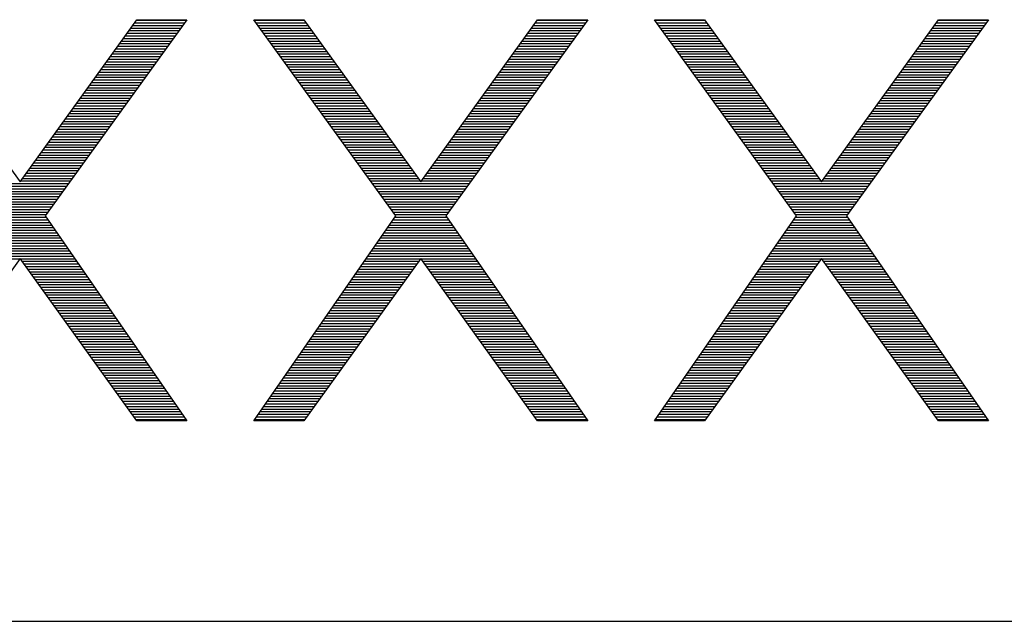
# Model space of a CAD drawing. Header units: millimetres. Extents: x 0 to 420, y -116 to 297.
# Tile 10 of 73: x 114 to 130, y 103 to 112. Entities that reach past the tile are written whole.
import ezdxf

# ---------------------------------------------------------------- set-up
doc = ezdxf.new("R2010")
doc.units = ezdxf.units.MM
doc.header["$LTSCALE"] = 23.1
doc.layers.get('0').update_dxf_attribs({"linetype": 'CONTINUOUS'})

msp = doc.modelspace()

# ---------------------------------------------------------------- linework, layer by layer
at = {"color": 7, "linetype": 'Continuous'}
for p, q in [((111.747, 112.283), (113.643, 109.655)), ((113.643, 109.655), (115.539, 112.283)), ((116.351, 112.283), (114.049, 109.102)), ((115.539, 112.283), (116.351, 112.283)), ((119.737, 109.102), (117.435, 112.283)), ((117.435, 112.283), (118.247, 112.283)), ((118.247, 112.283), (120.143, 109.655)), ((120.143, 109.655), (122.039, 112.283)), ((122.851, 112.283), (120.549, 109.102)), ((122.039, 112.283), (122.851, 112.283)), ((126.237, 109.102), (123.935, 112.283)), ((123.935, 112.283), (124.747, 112.283)), ((124.747, 112.283), (126.643, 109.655)), ((126.643, 109.655), (128.539, 112.283)), ((129.351, 112.283), (127.049, 109.102)), ((128.539, 112.283), (129.351, 112.283)), ((114.049, 109.102), (116.351, 105.783)), ((117.435, 105.783), (119.737, 109.102)), ((120.549, 109.102), (122.851, 105.783)), ((123.935, 105.783), (126.237, 109.102)), ((127.049, 109.102), (129.351, 105.783)), ((113.643, 108.41), (111.747, 105.783)), ((115.539, 105.783), (113.643, 108.41)), ((120.143, 108.41), (118.247, 105.783)), ((122.039, 105.783), (120.143, 108.41)), ((126.643, 108.41), (124.747, 105.783)), ((128.539, 105.783), (126.643, 108.41)), ((116.351, 105.783), (115.539, 105.783)), ((118.247, 105.783), (117.435, 105.783)), ((122.851, 105.783), (122.039, 105.783)), ((124.747, 105.783), (123.935, 105.783)), ((129.351, 105.783), (128.539, 105.783)), ((78.435, 102.533), (153.195, 102.533))]:
    msp.add_line(p, q, dxfattribs=at)
at = {"color": 2, "linetype": 'Continuous'}
for p, q in [((115.532, 112.273), (116.344, 112.273)), ((117.442, 112.273), (118.254, 112.273)), ((122.032, 112.273), (122.844, 112.273)), ((123.942, 112.273), (124.754, 112.273)), ((128.532, 112.273), (129.344, 112.273)), ((115.441, 112.147), (116.253, 112.147)), ((115.471, 112.189), (116.283, 112.189)), ((115.501, 112.231), (116.314, 112.231)), ((117.472, 112.231), (118.285, 112.231)), ((117.503, 112.189), (118.315, 112.189)), ((117.533, 112.147), (118.345, 112.147)), ((121.941, 112.147), (122.753, 112.147)), ((121.971, 112.189), (122.783, 112.189)), ((122.001, 112.231), (122.814, 112.231)), ((123.972, 112.231), (124.785, 112.231)), ((124.003, 112.189), (124.815, 112.189)), ((124.033, 112.147), (124.845, 112.147)), ((128.441, 112.147), (129.253, 112.147)), ((128.471, 112.189), (129.283, 112.189)), ((128.501, 112.231), (129.314, 112.231)), ((115.319, 111.979), (116.131, 111.979)), ((115.35, 112.021), (116.162, 112.021)), ((115.38, 112.063), (116.192, 112.063)), ((115.41, 112.105), (116.222, 112.105)), ((117.563, 112.105), (118.376, 112.105)), ((117.594, 112.063), (118.406, 112.063)), ((117.624, 112.021), (118.436, 112.021)), ((117.655, 111.979), (118.466, 111.979)), ((121.819, 111.979), (122.631, 111.979)), ((121.85, 112.021), (122.662, 112.021)), ((121.88, 112.063), (122.692, 112.063)), ((121.91, 112.105), (122.722, 112.105)), ((124.063, 112.105), (124.876, 112.105)), ((124.094, 112.063), (124.906, 112.063)), ((124.124, 112.021), (124.936, 112.021)), ((124.155, 111.979), (124.966, 111.979)), ((128.319, 111.979), (129.131, 111.979)), ((128.35, 112.021), (129.162, 112.021)), ((128.38, 112.063), (129.192, 112.063)), ((128.41, 112.105), (129.222, 112.105)), ((115.198, 111.811), (116.01, 111.811)), ((115.229, 111.853), (116.04, 111.853)), ((115.259, 111.895), (116.07, 111.895)), ((115.289, 111.937), (116.101, 111.937)), ((117.685, 111.937), (118.497, 111.937)), ((117.715, 111.895), (118.527, 111.895)), ((117.746, 111.853), (118.557, 111.853)), ((117.776, 111.811), (118.588, 111.811)), ((121.698, 111.811), (122.51, 111.811)), ((121.729, 111.853), (122.54, 111.853)), ((121.759, 111.895), (122.57, 111.895)), ((121.789, 111.937), (122.601, 111.937)), ((124.185, 111.937), (124.997, 111.937)), ((124.215, 111.895), (125.027, 111.895)), ((124.246, 111.853), (125.057, 111.853)), ((124.276, 111.811), (125.088, 111.811)), ((128.198, 111.811), (129.01, 111.811)), ((128.229, 111.853), (129.04, 111.853)), ((128.259, 111.895), (129.07, 111.895)), ((128.289, 111.937), (129.101, 111.937)), ((115.077, 111.643), (115.888, 111.643)), ((115.107, 111.685), (115.918, 111.685)), ((115.138, 111.727), (115.949, 111.727)), ((115.168, 111.769), (115.979, 111.769)), ((117.807, 111.769), (118.618, 111.769)), ((117.837, 111.727), (118.648, 111.727)), ((117.867, 111.685), (118.679, 111.685)), ((117.898, 111.643), (118.709, 111.643)), ((121.577, 111.643), (122.388, 111.643)), ((121.607, 111.685), (122.418, 111.685)), ((121.638, 111.727), (122.449, 111.727)), ((121.668, 111.769), (122.479, 111.769)), ((124.307, 111.769), (125.118, 111.769)), ((124.337, 111.727), (125.148, 111.727)), ((124.367, 111.685), (125.179, 111.685)), ((124.398, 111.643), (125.209, 111.643)), ((128.077, 111.643), (128.888, 111.643)), ((128.107, 111.685), (128.918, 111.685)), ((128.138, 111.727), (128.949, 111.727)), ((128.168, 111.769), (128.979, 111.769)), ((114.956, 111.475), (115.766, 111.475)), ((114.986, 111.517), (115.797, 111.517)), ((115.016, 111.559), (115.827, 111.559)), ((115.047, 111.601), (115.858, 111.601)), ((117.928, 111.601), (118.739, 111.601)), ((117.959, 111.559), (118.769, 111.559)), ((117.989, 111.517), (118.8, 111.517)), ((118.019, 111.475), (118.83, 111.475)), ((121.456, 111.475), (122.266, 111.475)), ((121.486, 111.517), (122.297, 111.517)), ((121.516, 111.559), (122.327, 111.559)), ((121.547, 111.601), (122.358, 111.601)), ((124.428, 111.601), (125.239, 111.601)), ((124.459, 111.559), (125.269, 111.559)), ((124.489, 111.517), (125.3, 111.517)), ((124.519, 111.475), (125.33, 111.475)), ((127.956, 111.475), (128.766, 111.475)), ((127.986, 111.517), (128.797, 111.517)), ((128.016, 111.559), (128.827, 111.559)), ((128.047, 111.601), (128.858, 111.601)), ((114.865, 111.349), (115.675, 111.349)), ((114.895, 111.391), (115.706, 111.391)), ((114.925, 111.433), (115.736, 111.433)), ((118.05, 111.433), (118.86, 111.433)), ((118.08, 111.391), (118.891, 111.391)), ((118.111, 111.349), (118.921, 111.349)), ((121.365, 111.349), (122.175, 111.349)), ((121.395, 111.391), (122.206, 111.391)), ((121.425, 111.433), (122.236, 111.433)), ((124.55, 111.433), (125.36, 111.433)), ((124.58, 111.391), (125.391, 111.391)), ((124.611, 111.349), (125.421, 111.349)), ((127.865, 111.349), (128.675, 111.349)), ((127.895, 111.391), (128.706, 111.391)), ((127.925, 111.433), (128.736, 111.433)), ((114.744, 111.181), (115.554, 111.181)), ((114.774, 111.223), (115.584, 111.223)), ((114.804, 111.265), (115.615, 111.265)), ((114.835, 111.307), (115.645, 111.307)), ((118.141, 111.307), (118.951, 111.307)), ((118.171, 111.265), (118.982, 111.265)), ((118.202, 111.223), (119.012, 111.223)), ((118.232, 111.181), (119.042, 111.181)), ((121.244, 111.181), (122.054, 111.181)), ((121.274, 111.223), (122.084, 111.223)), ((121.304, 111.265), (122.115, 111.265)), ((121.335, 111.307), (122.145, 111.307)), ((124.641, 111.307), (125.451, 111.307)), ((124.671, 111.265), (125.482, 111.265)), ((124.702, 111.223), (125.512, 111.223)), ((124.732, 111.181), (125.542, 111.181)), ((127.744, 111.181), (128.554, 111.181)), ((127.774, 111.223), (128.584, 111.223)), ((127.804, 111.265), (128.615, 111.265)), ((127.835, 111.307), (128.645, 111.307)), ((114.622, 111.013), (115.432, 111.013)), ((114.653, 111.055), (115.463, 111.055)), ((114.683, 111.097), (115.493, 111.097)), ((114.713, 111.139), (115.523, 111.139)), ((118.263, 111.139), (119.072, 111.139)), ((118.293, 111.097), (119.103, 111.097)), ((118.323, 111.055), (119.133, 111.055)), ((118.354, 111.013), (119.163, 111.013)), ((121.122, 111.013), (121.932, 111.013)), ((121.153, 111.055), (121.963, 111.055)), ((121.183, 111.097), (121.993, 111.097)), ((121.213, 111.139), (122.023, 111.139)), ((124.763, 111.139), (125.572, 111.139)), ((124.793, 111.097), (125.603, 111.097)), ((124.823, 111.055), (125.633, 111.055)), ((124.854, 111.013), (125.663, 111.013)), ((127.622, 111.013), (128.432, 111.013)), ((127.653, 111.055), (128.463, 111.055)), ((127.683, 111.097), (128.493, 111.097)), ((127.713, 111.139), (128.523, 111.139)), ((114.501, 110.845), (115.311, 110.845)), ((114.532, 110.887), (115.341, 110.887)), ((114.562, 110.929), (115.371, 110.929)), ((114.592, 110.971), (115.402, 110.971)), ((118.384, 110.971), (119.194, 110.971)), ((118.415, 110.929), (119.224, 110.929)), ((118.445, 110.887), (119.254, 110.887)), ((118.475, 110.845), (119.285, 110.845)), ((121.001, 110.845), (121.811, 110.845)), ((121.032, 110.887), (121.841, 110.887)), ((121.062, 110.929), (121.871, 110.929)), ((121.092, 110.971), (121.902, 110.971)), ((124.884, 110.971), (125.694, 110.971)), ((124.915, 110.929), (125.724, 110.929)), ((124.945, 110.887), (125.754, 110.887)), ((124.975, 110.845), (125.785, 110.845)), ((127.501, 110.845), (128.311, 110.845)), ((127.532, 110.887), (128.341, 110.887)), ((127.562, 110.929), (128.371, 110.929)), ((127.592, 110.971), (128.402, 110.971)), ((114.38, 110.677), (115.189, 110.677)), ((114.41, 110.719), (115.219, 110.719)), ((114.441, 110.761), (115.25, 110.761)), ((114.471, 110.803), (115.28, 110.803)), ((118.506, 110.803), (119.315, 110.803)), ((118.536, 110.761), (119.345, 110.761)), ((118.567, 110.719), (119.376, 110.719)), ((118.597, 110.677), (119.406, 110.677)), ((120.88, 110.677), (121.689, 110.677)), ((120.91, 110.719), (121.719, 110.719)), ((120.941, 110.761), (121.75, 110.761)), ((120.971, 110.803), (121.78, 110.803)), ((125.006, 110.803), (125.815, 110.803)), ((125.036, 110.761), (125.845, 110.761)), ((125.067, 110.719), (125.876, 110.719)), ((125.097, 110.677), (125.906, 110.677)), ((127.38, 110.677), (128.189, 110.677)), ((127.41, 110.719), (128.219, 110.719)), ((127.441, 110.761), (128.25, 110.761)), ((127.471, 110.803), (128.28, 110.803)), ((114.289, 110.551), (115.098, 110.551)), ((114.319, 110.593), (115.128, 110.593)), ((114.35, 110.635), (115.159, 110.635)), ((118.627, 110.635), (119.436, 110.635)), ((118.658, 110.593), (119.466, 110.593)), ((118.688, 110.551), (119.497, 110.551)), ((120.789, 110.551), (121.598, 110.551)), ((120.819, 110.593), (121.628, 110.593)), ((120.85, 110.635), (121.659, 110.635)), ((125.127, 110.635), (125.936, 110.635)), ((125.158, 110.593), (125.966, 110.593)), ((125.188, 110.551), (125.997, 110.551)), ((127.289, 110.551), (128.098, 110.551)), ((127.319, 110.593), (128.128, 110.593)), ((127.35, 110.635), (128.159, 110.635)), ((114.168, 110.383), (114.976, 110.383)), ((114.198, 110.425), (115.007, 110.425)), ((114.229, 110.467), (115.037, 110.467)), ((114.259, 110.509), (115.067, 110.509)), ((118.718, 110.509), (119.527, 110.509)), ((118.749, 110.467), (119.557, 110.467)), ((118.779, 110.425), (119.588, 110.425)), ((118.81, 110.383), (119.618, 110.383)), ((120.668, 110.383), (121.476, 110.383)), ((120.698, 110.425), (121.507, 110.425)), ((120.729, 110.467), (121.537, 110.467)), ((120.759, 110.509), (121.567, 110.509)), ((125.218, 110.509), (126.027, 110.509)), ((125.249, 110.467), (126.057, 110.467)), ((125.279, 110.425), (126.088, 110.425)), ((125.31, 110.383), (126.118, 110.383)), ((127.168, 110.383), (127.976, 110.383)), ((127.198, 110.425), (128.007, 110.425)), ((127.229, 110.467), (128.037, 110.467)), ((127.259, 110.509), (128.067, 110.509)), ((114.047, 110.215), (114.855, 110.215)), ((114.077, 110.257), (114.885, 110.257)), ((114.107, 110.299), (114.915, 110.299)), ((114.138, 110.341), (114.946, 110.341)), ((118.84, 110.341), (119.648, 110.341)), ((118.87, 110.299), (119.679, 110.299)), ((118.901, 110.257), (119.709, 110.257)), ((118.931, 110.215), (119.739, 110.215)), ((120.547, 110.215), (121.355, 110.215)), ((120.577, 110.257), (121.385, 110.257)), ((120.607, 110.299), (121.415, 110.299)), ((120.638, 110.341), (121.446, 110.341)), ((125.34, 110.341), (126.148, 110.341)), ((125.37, 110.299), (126.179, 110.299)), ((125.401, 110.257), (126.209, 110.257)), ((125.431, 110.215), (126.239, 110.215)), ((127.047, 110.215), (127.855, 110.215)), ((127.077, 110.257), (127.885, 110.257)), ((127.107, 110.299), (127.915, 110.299)), ((127.138, 110.341), (127.946, 110.341)), ((113.926, 110.047), (114.733, 110.047)), ((113.956, 110.089), (114.763, 110.089)), ((113.986, 110.131), (114.794, 110.131)), ((114.016, 110.173), (114.824, 110.173)), ((118.962, 110.173), (119.769, 110.173)), ((118.992, 110.131), (119.8, 110.131)), ((119.022, 110.089), (119.83, 110.089)), ((119.053, 110.047), (119.86, 110.047)), ((120.426, 110.047), (121.233, 110.047)), ((120.456, 110.089), (121.263, 110.089)), ((120.486, 110.131), (121.294, 110.131)), ((120.516, 110.173), (121.324, 110.173)), ((125.462, 110.173), (126.269, 110.173)), ((125.492, 110.131), (126.3, 110.131)), ((125.522, 110.089), (126.33, 110.089)), ((125.553, 110.047), (126.36, 110.047)), ((126.926, 110.047), (127.733, 110.047)), ((126.956, 110.089), (127.763, 110.089)), ((126.986, 110.131), (127.794, 110.131)), ((127.016, 110.173), (127.824, 110.173)), ((113.804, 109.879), (114.611, 109.879)), ((113.835, 109.921), (114.642, 109.921)), ((113.865, 109.963), (114.672, 109.963)), ((113.895, 110.005), (114.703, 110.005)), ((119.083, 110.005), (119.891, 110.005)), ((119.114, 109.963), (119.921, 109.963)), ((119.144, 109.921), (119.951, 109.921)), ((119.174, 109.879), (119.982, 109.879)), ((120.304, 109.879), (121.111, 109.879)), ((120.335, 109.921), (121.142, 109.921)), ((120.365, 109.963), (121.172, 109.963)), ((120.395, 110.005), (121.203, 110.005)), ((125.583, 110.005), (126.391, 110.005)), ((125.614, 109.963), (126.421, 109.963)), ((125.644, 109.921), (126.451, 109.921)), ((125.674, 109.879), (126.482, 109.879)), ((126.804, 109.879), (127.611, 109.879)), ((126.835, 109.921), (127.642, 109.921)), ((126.865, 109.963), (127.672, 109.963)), ((126.895, 110.005), (127.703, 110.005)), ((113.713, 109.753), (114.52, 109.753)), ((113.744, 109.795), (114.551, 109.795)), ((113.774, 109.837), (114.581, 109.837)), ((119.205, 109.837), (120.012, 109.837)), ((119.235, 109.795), (120.042, 109.795)), ((119.266, 109.753), (120.072, 109.753)), ((120.213, 109.753), (121.02, 109.753)), ((120.244, 109.795), (121.051, 109.795)), ((120.274, 109.837), (121.081, 109.837)), ((125.705, 109.837), (126.512, 109.837)), ((125.735, 109.795), (126.542, 109.795)), ((125.766, 109.753), (126.572, 109.753)), ((126.713, 109.753), (127.52, 109.753)), ((126.744, 109.795), (127.551, 109.795)), ((126.774, 109.837), (127.581, 109.837)), ((112.857, 109.627), (114.429, 109.627)), ((112.887, 109.585), (114.399, 109.585)), ((113.653, 109.669), (114.459, 109.669)), ((113.683, 109.711), (114.49, 109.711)), ((119.296, 109.711), (120.103, 109.711)), ((119.326, 109.669), (120.133, 109.669)), ((119.357, 109.627), (120.929, 109.627)), ((119.387, 109.585), (120.899, 109.585)), ((120.153, 109.669), (120.959, 109.669)), ((120.183, 109.711), (120.99, 109.711)), ((125.796, 109.711), (126.603, 109.711)), ((125.826, 109.669), (126.633, 109.669)), ((125.857, 109.627), (127.429, 109.627)), ((125.887, 109.585), (127.399, 109.585)), ((126.653, 109.669), (127.459, 109.669)), ((126.683, 109.711), (127.49, 109.711)), ((112.918, 109.543), (114.368, 109.543)), ((112.948, 109.501), (114.338, 109.501)), ((112.978, 109.459), (114.307, 109.459)), ((113.009, 109.417), (114.277, 109.417)), ((119.418, 109.543), (120.868, 109.543)), ((119.448, 109.501), (120.838, 109.501)), ((119.478, 109.459), (120.807, 109.459)), ((119.509, 109.417), (120.777, 109.417)), ((125.918, 109.543), (127.368, 109.543)), ((125.948, 109.501), (127.338, 109.501)), ((125.978, 109.459), (127.307, 109.459)), ((126.009, 109.417), (127.277, 109.417)), ((113.039, 109.375), (114.247, 109.375)), ((113.07, 109.333), (114.216, 109.333)), ((113.1, 109.291), (114.186, 109.291)), ((113.13, 109.249), (114.155, 109.249)), ((119.539, 109.375), (120.747, 109.375)), ((119.57, 109.333), (120.716, 109.333)), ((119.6, 109.291), (120.686, 109.291)), ((119.63, 109.249), (120.655, 109.249)), ((126.039, 109.375), (127.247, 109.375)), ((126.07, 109.333), (127.216, 109.333)), ((126.1, 109.291), (127.186, 109.291)), ((126.13, 109.249), (127.155, 109.249)), ((113.161, 109.207), (114.125, 109.207)), ((113.191, 109.165), (114.095, 109.165)), ((113.222, 109.123), (114.064, 109.123)), ((113.222, 109.081), (114.064, 109.081)), ((119.661, 109.207), (120.625, 109.207)), ((119.691, 109.165), (120.595, 109.165)), ((119.722, 109.123), (120.564, 109.123)), ((119.722, 109.081), (120.564, 109.081)), ((126.161, 109.207), (127.125, 109.207)), ((126.191, 109.165), (127.095, 109.165)), ((126.222, 109.123), (127.064, 109.123)), ((126.222, 109.081), (127.064, 109.081)), ((113.135, 108.955), (114.151, 108.955)), ((113.164, 108.997), (114.122, 108.997)), ((113.193, 109.039), (114.093, 109.039)), ((119.635, 108.955), (120.651, 108.955)), ((119.664, 108.997), (120.622, 108.997)), ((119.693, 109.039), (120.593, 109.039)), ((126.135, 108.955), (127.151, 108.955)), ((126.164, 108.997), (127.122, 108.997)), ((126.193, 109.039), (127.093, 109.039)), ((113.018, 108.787), (114.268, 108.787)), ((113.047, 108.829), (114.239, 108.829)), ((113.076, 108.871), (114.21, 108.871)), ((113.105, 108.913), (114.18, 108.913)), ((119.518, 108.787), (120.768, 108.787)), ((119.547, 108.829), (120.739, 108.829)), ((119.576, 108.871), (120.71, 108.871)), ((119.605, 108.913), (120.68, 108.913)), ((126.018, 108.787), (127.268, 108.787)), ((126.047, 108.829), (127.239, 108.829)), ((126.076, 108.871), (127.21, 108.871)), ((126.105, 108.913), (127.18, 108.913)), ((112.902, 108.619), (114.384, 108.619)), ((112.931, 108.661), (114.355, 108.661)), ((112.96, 108.703), (114.326, 108.703)), ((112.989, 108.745), (114.297, 108.745)), ((119.402, 108.619), (120.884, 108.619)), ((119.431, 108.661), (120.855, 108.661)), ((119.46, 108.703), (120.826, 108.703)), ((119.489, 108.745), (120.797, 108.745)), ((125.902, 108.619), (127.384, 108.619)), ((125.931, 108.661), (127.355, 108.661)), ((125.96, 108.703), (127.326, 108.703)), ((125.989, 108.745), (127.297, 108.745)), ((112.785, 108.451), (114.501, 108.451)), ((112.814, 108.493), (114.472, 108.493)), ((112.843, 108.535), (114.443, 108.535)), ((112.872, 108.577), (114.413, 108.577)), ((119.285, 108.451), (121.001, 108.451)), ((119.314, 108.493), (120.972, 108.493)), ((119.343, 108.535), (120.943, 108.535)), ((119.372, 108.577), (120.913, 108.577)), ((125.785, 108.451), (127.501, 108.451)), ((125.814, 108.493), (127.472, 108.493)), ((125.843, 108.535), (127.443, 108.535)), ((125.872, 108.577), (127.413, 108.577)), ((112.756, 108.409), (114.53, 108.409)), ((113.674, 108.367), (114.559, 108.367)), ((113.705, 108.325), (114.588, 108.325)), ((113.735, 108.283), (114.617, 108.283)), ((119.169, 108.283), (120.051, 108.283)), ((119.198, 108.325), (120.081, 108.325)), ((119.227, 108.367), (120.111, 108.367)), ((119.256, 108.409), (121.03, 108.409)), ((120.174, 108.367), (121.059, 108.367)), ((120.205, 108.325), (121.088, 108.325)), ((120.235, 108.283), (121.117, 108.283)), ((125.669, 108.283), (126.551, 108.283)), ((125.698, 108.325), (126.581, 108.325)), ((125.727, 108.367), (126.611, 108.367)), ((125.756, 108.409), (127.53, 108.409)), ((126.674, 108.367), (127.559, 108.367)), ((126.705, 108.325), (127.588, 108.325)), ((126.735, 108.283), (127.617, 108.283)), ((113.765, 108.241), (114.646, 108.241)), ((113.796, 108.199), (114.676, 108.199)), ((113.826, 108.157), (114.705, 108.157)), ((119.081, 108.157), (119.96, 108.157)), ((119.11, 108.199), (119.99, 108.199)), ((119.139, 108.241), (120.021, 108.241)), ((120.265, 108.241), (121.146, 108.241)), ((120.296, 108.199), (121.176, 108.199)), ((120.326, 108.157), (121.205, 108.157)), ((125.581, 108.157), (126.46, 108.157)), ((125.61, 108.199), (126.49, 108.199)), ((125.639, 108.241), (126.521, 108.241)), ((126.765, 108.241), (127.646, 108.241)), ((126.796, 108.199), (127.676, 108.199)), ((126.826, 108.157), (127.705, 108.157)), ((113.856, 108.115), (114.734, 108.115)), ((113.887, 108.073), (114.763, 108.073)), ((113.917, 108.031), (114.792, 108.031)), ((113.947, 107.989), (114.821, 107.989)), ((118.965, 107.989), (119.839, 107.989)), ((118.994, 108.031), (119.869, 108.031)), ((119.023, 108.073), (119.899, 108.073)), ((119.052, 108.115), (119.93, 108.115)), ((120.356, 108.115), (121.234, 108.115)), ((120.387, 108.073), (121.263, 108.073)), ((120.417, 108.031), (121.292, 108.031)), ((120.447, 107.989), (121.321, 107.989)), ((125.465, 107.989), (126.339, 107.989)), ((125.494, 108.031), (126.369, 108.031)), ((125.523, 108.073), (126.399, 108.073)), ((125.552, 108.115), (126.43, 108.115)), ((126.856, 108.115), (127.734, 108.115)), ((126.887, 108.073), (127.763, 108.073)), ((126.917, 108.031), (127.792, 108.031)), ((126.947, 107.989), (127.821, 107.989)), ((113.977, 107.947), (114.85, 107.947)), ((114.008, 107.905), (114.879, 107.905)), ((114.038, 107.863), (114.909, 107.863)), ((114.068, 107.821), (114.938, 107.821)), ((118.848, 107.821), (119.717, 107.821)), ((118.877, 107.863), (119.748, 107.863)), ((118.906, 107.905), (119.778, 107.905)), ((118.935, 107.947), (119.808, 107.947)), ((120.477, 107.947), (121.35, 107.947)), ((120.508, 107.905), (121.379, 107.905)), ((120.538, 107.863), (121.409, 107.863)), ((120.568, 107.821), (121.438, 107.821)), ((125.348, 107.821), (126.217, 107.821)), ((125.377, 107.863), (126.248, 107.863)), ((125.406, 107.905), (126.278, 107.905)), ((125.435, 107.947), (126.308, 107.947)), ((126.977, 107.947), (127.85, 107.947)), ((127.008, 107.905), (127.879, 107.905)), ((127.038, 107.863), (127.909, 107.863)), ((127.068, 107.821), (127.938, 107.821)), ((114.099, 107.779), (114.967, 107.779)), ((114.129, 107.737), (114.996, 107.737)), ((114.159, 107.695), (115.025, 107.695)), ((114.19, 107.653), (115.054, 107.653)), ((118.732, 107.653), (119.596, 107.653)), ((118.761, 107.695), (119.627, 107.695)), ((118.79, 107.737), (119.657, 107.737)), ((118.819, 107.779), (119.687, 107.779)), ((120.599, 107.779), (121.467, 107.779)), ((120.629, 107.737), (121.496, 107.737)), ((120.659, 107.695), (121.525, 107.695)), ((120.69, 107.653), (121.554, 107.653)), ((125.232, 107.653), (126.096, 107.653)), ((125.261, 107.695), (126.127, 107.695)), ((125.29, 107.737), (126.157, 107.737)), ((125.319, 107.779), (126.187, 107.779)), ((127.099, 107.779), (127.967, 107.779)), ((127.129, 107.737), (127.996, 107.737)), ((127.159, 107.695), (128.025, 107.695)), ((127.19, 107.653), (128.054, 107.653)), ((114.22, 107.611), (115.083, 107.611)), ((114.25, 107.569), (115.113, 107.569)), ((114.28, 107.527), (115.142, 107.527)), ((114.311, 107.485), (115.171, 107.485)), ((118.615, 107.485), (119.475, 107.485)), ((118.644, 107.527), (119.505, 107.527)), ((118.673, 107.569), (119.536, 107.569)), ((118.702, 107.611), (119.566, 107.611)), ((120.72, 107.611), (121.583, 107.611)), ((120.75, 107.569), (121.613, 107.569)), ((120.78, 107.527), (121.642, 107.527)), ((120.811, 107.485), (121.671, 107.485)), ((125.115, 107.485), (125.975, 107.485)), ((125.144, 107.527), (126.005, 107.527)), ((125.173, 107.569), (126.036, 107.569)), ((125.202, 107.611), (126.066, 107.611)), ((127.22, 107.611), (128.083, 107.611)), ((127.25, 107.569), (128.113, 107.569)), ((127.28, 107.527), (128.142, 107.527)), ((127.311, 107.485), (128.171, 107.485)), ((114.341, 107.443), (115.2, 107.443)), ((114.371, 107.401), (115.229, 107.401)), ((114.402, 107.359), (115.258, 107.359)), ((118.528, 107.359), (119.384, 107.359)), ((118.557, 107.401), (119.414, 107.401)), ((118.586, 107.443), (119.445, 107.443)), ((120.841, 107.443), (121.7, 107.443)), ((120.871, 107.401), (121.729, 107.401)), ((120.902, 107.359), (121.758, 107.359)), ((125.028, 107.359), (125.884, 107.359)), ((125.057, 107.401), (125.914, 107.401)), ((125.086, 107.443), (125.945, 107.443)), ((127.341, 107.443), (128.2, 107.443)), ((127.371, 107.401), (128.229, 107.401)), ((127.402, 107.359), (128.258, 107.359)), ((114.432, 107.317), (115.287, 107.317)), ((114.462, 107.275), (115.316, 107.275)), ((114.493, 107.233), (115.346, 107.233)), ((114.523, 107.191), (115.375, 107.191)), ((118.411, 107.191), (119.263, 107.191)), ((118.44, 107.233), (119.293, 107.233)), ((118.469, 107.275), (119.324, 107.275)), ((118.499, 107.317), (119.354, 107.317)), ((120.932, 107.317), (121.787, 107.317)), ((120.962, 107.275), (121.816, 107.275)), ((120.993, 107.233), (121.846, 107.233)), ((121.023, 107.191), (121.875, 107.191)), ((124.911, 107.191), (125.763, 107.191)), ((124.94, 107.233), (125.793, 107.233)), ((124.969, 107.275), (125.824, 107.275)), ((124.999, 107.317), (125.854, 107.317)), ((127.432, 107.317), (128.287, 107.317)), ((127.462, 107.275), (128.316, 107.275)), ((127.493, 107.233), (128.346, 107.233)), ((127.523, 107.191), (128.375, 107.191)), ((114.553, 107.149), (115.404, 107.149)), ((114.584, 107.107), (115.433, 107.107)), ((114.614, 107.065), (115.462, 107.065)), ((114.644, 107.023), (115.491, 107.023)), ((118.295, 107.023), (119.142, 107.023)), ((118.324, 107.065), (119.172, 107.065)), ((118.353, 107.107), (119.202, 107.107)), ((118.382, 107.149), (119.233, 107.149)), ((121.053, 107.149), (121.904, 107.149)), ((121.084, 107.107), (121.933, 107.107)), ((121.114, 107.065), (121.962, 107.065)), ((121.144, 107.023), (121.991, 107.023)), ((124.795, 107.023), (125.642, 107.023)), ((124.824, 107.065), (125.672, 107.065)), ((124.853, 107.107), (125.702, 107.107)), ((124.882, 107.149), (125.733, 107.149)), ((127.553, 107.149), (128.404, 107.149)), ((127.584, 107.107), (128.433, 107.107)), ((127.614, 107.065), (128.462, 107.065)), ((127.644, 107.023), (128.491, 107.023)), ((114.674, 106.981), (115.52, 106.981)), ((114.705, 106.939), (115.549, 106.939)), ((114.735, 106.897), (115.579, 106.897)), ((114.765, 106.855), (115.608, 106.855)), ((118.178, 106.855), (119.021, 106.855)), ((118.207, 106.897), (119.051, 106.897)), ((118.236, 106.939), (119.081, 106.939)), ((118.266, 106.981), (119.111, 106.981)), ((121.174, 106.981), (122.02, 106.981)), ((121.205, 106.939), (122.049, 106.939)), ((121.235, 106.897), (122.079, 106.897)), ((121.265, 106.855), (122.108, 106.855)), ((124.678, 106.855), (125.521, 106.855)), ((124.707, 106.897), (125.551, 106.897)), ((124.736, 106.939), (125.581, 106.939)), ((124.766, 106.981), (125.611, 106.981)), ((127.674, 106.981), (128.52, 106.981)), ((127.705, 106.939), (128.549, 106.939)), ((127.735, 106.897), (128.579, 106.897)), ((127.765, 106.855), (128.608, 106.855)), ((114.796, 106.813), (115.637, 106.813)), ((114.826, 106.771), (115.666, 106.771)), ((114.856, 106.729), (115.695, 106.729)), ((114.887, 106.687), (115.724, 106.687)), ((118.062, 106.687), (118.899, 106.687)), ((118.091, 106.729), (118.93, 106.729)), ((118.12, 106.771), (118.96, 106.771)), ((118.149, 106.813), (118.99, 106.813)), ((121.296, 106.813), (122.137, 106.813)), ((121.326, 106.771), (122.166, 106.771)), ((121.356, 106.729), (122.195, 106.729)), ((121.387, 106.687), (122.224, 106.687)), ((124.562, 106.687), (125.399, 106.687)), ((124.591, 106.729), (125.43, 106.729)), ((124.62, 106.771), (125.46, 106.771)), ((124.649, 106.813), (125.49, 106.813)), ((127.796, 106.813), (128.637, 106.813)), ((127.826, 106.771), (128.666, 106.771)), ((127.856, 106.729), (128.695, 106.729)), ((127.887, 106.687), (128.724, 106.687)), ((114.917, 106.645), (115.753, 106.645)), ((114.947, 106.603), (115.783, 106.603)), ((114.977, 106.561), (115.812, 106.561)), ((115.008, 106.519), (115.841, 106.519)), ((117.945, 106.519), (118.778, 106.519)), ((117.974, 106.561), (118.808, 106.561)), ((118.003, 106.603), (118.839, 106.603)), ((118.032, 106.645), (118.869, 106.645)), ((121.417, 106.645), (122.253, 106.645)), ((121.447, 106.603), (122.283, 106.603)), ((121.477, 106.561), (122.312, 106.561)), ((121.508, 106.519), (122.341, 106.519)), ((124.445, 106.519), (125.278, 106.519)), ((124.474, 106.561), (125.308, 106.561)), ((124.503, 106.603), (125.339, 106.603)), ((124.532, 106.645), (125.369, 106.645)), ((127.917, 106.645), (128.753, 106.645)), ((127.947, 106.603), (128.783, 106.603)), ((127.977, 106.561), (128.812, 106.561)), ((128.008, 106.519), (128.841, 106.519)), ((115.038, 106.477), (115.87, 106.477)), ((115.068, 106.435), (115.899, 106.435)), ((115.099, 106.393), (115.928, 106.393)), ((117.858, 106.393), (118.687, 106.393)), ((117.887, 106.435), (118.718, 106.435)), ((117.916, 106.477), (118.748, 106.477)), ((121.538, 106.477), (122.37, 106.477)), ((121.568, 106.435), (122.399, 106.435)), ((121.599, 106.393), (122.428, 106.393)), ((124.358, 106.393), (125.187, 106.393)), ((124.387, 106.435), (125.218, 106.435)), ((124.416, 106.477), (125.248, 106.477)), ((128.038, 106.477), (128.87, 106.477)), ((128.068, 106.435), (128.899, 106.435)), ((128.099, 106.393), (128.928, 106.393)), ((115.129, 106.351), (115.957, 106.351)), ((115.159, 106.309), (115.986, 106.309)), ((115.19, 106.267), (116.016, 106.267)), ((115.22, 106.225), (116.045, 106.225)), ((117.741, 106.225), (118.566, 106.225)), ((117.77, 106.267), (118.596, 106.267)), ((117.799, 106.309), (118.627, 106.309)), ((117.829, 106.351), (118.657, 106.351)), ((121.629, 106.351), (122.457, 106.351)), ((121.659, 106.309), (122.486, 106.309)), ((121.69, 106.267), (122.516, 106.267)), ((121.72, 106.225), (122.545, 106.225)), ((124.241, 106.225), (125.066, 106.225)), ((124.27, 106.267), (125.096, 106.267)), ((124.299, 106.309), (125.127, 106.309)), ((124.329, 106.351), (125.157, 106.351)), ((128.129, 106.351), (128.957, 106.351)), ((128.159, 106.309), (128.986, 106.309)), ((128.19, 106.267), (129.016, 106.267)), ((128.22, 106.225), (129.045, 106.225)), ((115.25, 106.183), (116.074, 106.183)), ((115.28, 106.141), (116.103, 106.141)), ((115.311, 106.099), (116.132, 106.099)), ((115.341, 106.057), (116.161, 106.057)), ((117.625, 106.057), (118.445, 106.057)), ((117.654, 106.099), (118.475, 106.099)), ((117.683, 106.141), (118.505, 106.141)), ((117.712, 106.183), (118.536, 106.183)), ((121.75, 106.183), (122.574, 106.183)), ((121.78, 106.141), (122.603, 106.141)), ((121.811, 106.099), (122.632, 106.099)), ((121.841, 106.057), (122.661, 106.057)), ((124.125, 106.057), (124.945, 106.057)), ((124.154, 106.099), (124.975, 106.099)), ((124.183, 106.141), (125.005, 106.141)), ((124.212, 106.183), (125.036, 106.183)), ((128.25, 106.183), (129.074, 106.183)), ((128.28, 106.141), (129.103, 106.141)), ((128.311, 106.099), (129.132, 106.099)), ((128.341, 106.057), (129.161, 106.057)), ((115.371, 106.015), (116.19, 106.015)), ((115.402, 105.973), (116.219, 105.973)), ((115.432, 105.931), (116.249, 105.931)), ((115.462, 105.889), (116.278, 105.889)), ((117.508, 105.889), (118.324, 105.889)), ((117.537, 105.931), (118.354, 105.931)), ((117.566, 105.973), (118.384, 105.973)), ((117.596, 106.015), (118.414, 106.015)), ((121.871, 106.015), (122.69, 106.015)), ((121.902, 105.973), (122.719, 105.973)), ((121.932, 105.931), (122.749, 105.931)), ((121.962, 105.889), (122.778, 105.889)), ((124.008, 105.889), (124.824, 105.889)), ((124.037, 105.931), (124.854, 105.931)), ((124.066, 105.973), (124.884, 105.973)), ((124.096, 106.015), (124.914, 106.015)), ((128.371, 106.015), (129.19, 106.015)), ((128.402, 105.973), (129.219, 105.973)), ((128.432, 105.931), (129.249, 105.931)), ((128.462, 105.889), (129.278, 105.889)), ((115.493, 105.847), (116.307, 105.847)), ((115.523, 105.805), (116.336, 105.805)), ((117.45, 105.805), (118.263, 105.805)), ((117.479, 105.847), (118.293, 105.847)), ((121.993, 105.847), (122.807, 105.847)), ((122.023, 105.805), (122.836, 105.805)), ((123.95, 105.805), (124.763, 105.805)), ((123.979, 105.847), (124.793, 105.847)), ((128.493, 105.847), (129.307, 105.847)), ((128.523, 105.805), (129.336, 105.805))]:
    msp.add_line(p, q, dxfattribs=at)

doc.saveas('drawing.dxf')
